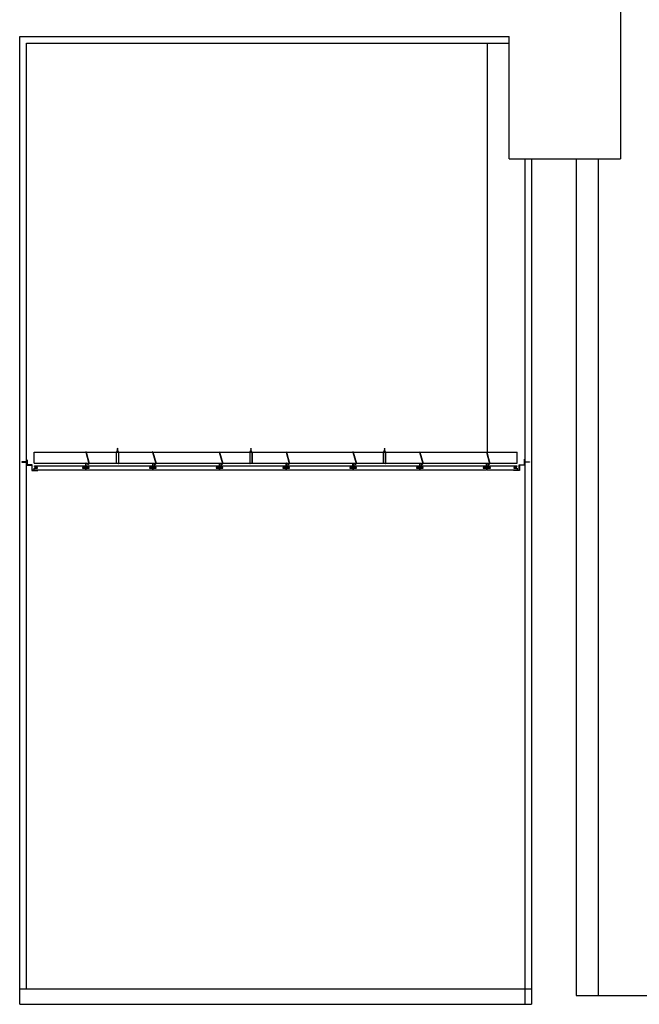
# Model space of a CAD drawing. Header units: millimetres. Extents: x 0 to 84100, y 0 to 59400.
# Tile 8 of 113: x 7923 to 9315, y 47438 to 49651. Entities that reach past the tile are written whole.
import ezdxf

# ---------------------------------------------------------------- set-up
doc = ezdxf.new("R2010")
doc.units = ezdxf.units.MM
doc.layers.add('9', color=8, linetype='Continuous')
doc.layers.add('건축', color=8, linetype='Continuous')

msp = doc.modelspace()

# ---------------------------------------------------------------- linework, layer by layer
at = {"layer": '9', "color": 8}
for p, q in [((7937.877, 47473.267), (7937.877, 49598.267)), ((7937.877, 49598.267), (9022.877, 49598.267)), ((8972.877, 49598.267), (8972.877, 48678.986)), ((9057.913, 49338.267), (9057.913, 47438.267)), ((7955.541, 48653.986), (7955.541, 48678.986)), ((7955.541, 48678.986), (9040.248, 48678.986)), ((8072.018, 48679.192), (8079.315, 48653.662)), ((8139.95, 48678.986), (8142.992, 48682.702)), ((8140.45, 48678.986), (8143.234, 48682.38)), ((8140.45, 48653.986), (8140.45, 48678.986)), ((8140.45, 48678.986), (8144.893, 48678.986)), ((8142.399, 48681.978), (8141.825, 48682.677)), ((8141.827, 48683.009), (8142.992, 48684.432)), ((8142.133, 48686.762), (8142.992, 48687.812)), ((8142.133, 48685.728), (8142.992, 48686.777)), ((8142.133, 48684.555), (8142.992, 48685.604)), ((8142.195, 48682.843), (8143.234, 48684.11)), ((8142.492, 48682.481), (8142.195, 48682.843)), ((8142.492, 48686.585), (8143.234, 48687.49)), ((8142.492, 48685.55), (8143.234, 48686.455)), ((8142.492, 48684.377), (8143.234, 48685.282)), ((8142.992, 48686.777), (8142.992, 48687.194)), ((8142.992, 48685.604), (8142.992, 48686.159)), ((8142.992, 48684.432), (8142.992, 48684.987)), ((8142.992, 48682.702), (8142.992, 48683.814)), ((8142.992, 48678.986), (8142.992, 48682.085)), ((8145.352, 48678.986), (8142.992, 48681.87)), ((8144.852, 48678.986), (8142.992, 48681.254)), ((8145.393, 48653.986), (8145.393, 48678.986)), ((8222.018, 48679.192), (8229.315, 48653.662)), ((8372.018, 48679.192), (8379.315, 48653.662)), ((8372.018, 48679.192), (8379.315, 48653.662)), ((8439.95, 48678.986), (8442.992, 48682.702)), ((8440.45, 48678.986), (8443.234, 48682.38)), ((8440.45, 48653.986), (8440.45, 48678.986)), ((8440.45, 48678.986), (8444.893, 48678.986)), ((8442.399, 48681.978), (8441.825, 48682.677)), ((8441.827, 48683.009), (8442.992, 48684.432)), ((8442.133, 48686.762), (8442.992, 48687.812)), ((8442.133, 48685.728), (8442.992, 48686.777)), ((8442.133, 48684.555), (8442.992, 48685.604)), ((8442.195, 48682.843), (8443.234, 48684.11)), ((8442.492, 48682.481), (8442.195, 48682.843)), ((8442.492, 48686.585), (8443.234, 48687.49)), ((8442.492, 48685.55), (8443.234, 48686.455)), ((8442.492, 48684.377), (8443.234, 48685.282)), ((8442.992, 48686.777), (8442.992, 48687.194)), ((8442.992, 48685.604), (8442.992, 48686.159)), ((8442.992, 48684.432), (8442.992, 48684.987)), ((8442.992, 48682.702), (8442.992, 48683.814)), ((8442.992, 48678.986), (8442.992, 48682.085)), ((8445.352, 48678.986), (8442.992, 48681.87)), ((8444.852, 48678.986), (8442.992, 48681.254)), ((8445.393, 48653.986), (8445.393, 48678.986)), ((8522.018, 48679.192), (8529.315, 48653.662)), ((8672.018, 48679.192), (8679.315, 48653.662)), ((8672.018, 48679.192), (8679.315, 48653.662)), ((8739.95, 48678.986), (8742.992, 48682.702)), ((8740.45, 48678.986), (8743.234, 48682.38)), ((8740.45, 48653.986), (8740.45, 48678.986)), ((8740.45, 48678.986), (8744.893, 48678.986)), ((8742.399, 48681.978), (8741.825, 48682.677)), ((8741.827, 48683.009), (8742.992, 48684.432)), ((8742.133, 48686.762), (8742.992, 48687.812)), ((8742.133, 48685.728), (8742.992, 48686.777)), ((8742.133, 48684.555), (8742.992, 48685.604)), ((8742.195, 48682.843), (8743.234, 48684.11)), ((8742.492, 48682.481), (8742.195, 48682.843)), ((8742.492, 48686.585), (8743.234, 48687.49)), ((8742.492, 48685.55), (8743.234, 48686.455)), ((8742.492, 48684.377), (8743.234, 48685.282)), ((8742.992, 48686.777), (8742.992, 48687.194)), ((8742.992, 48685.604), (8742.992, 48686.159)), ((8742.992, 48684.432), (8742.992, 48684.987)), ((8742.992, 48682.702), (8742.992, 48683.814)), ((8742.992, 48678.986), (8742.992, 48682.085)), ((8745.352, 48678.986), (8742.992, 48681.87)), ((8744.852, 48678.986), (8742.992, 48681.254)), ((8745.393, 48653.986), (8745.393, 48678.986)), ((8822.018, 48679.192), (8829.315, 48653.662)), ((8972.018, 48679.192), (8979.315, 48653.662)), ((9040.248, 48653.986), (9040.248, 48678.986)), ((7937.877, 48657.017), (7937.877, 48657.017)), ((7955.541, 48653.986), (9040.248, 48653.986)), ((8071.81, 48653.986), (8078.442, 48653.986)), ((8078.517, 48653.725), (8071.992, 48653.725)), ((8076.935, 48653.725), (8074.894, 48650.625)), ((8079.222, 48653.986), (8081.81, 48653.986)), ((8081.81, 48653.725), (8079.297, 48653.725)), ((8081.81, 48653.986), (8081.81, 48653.725)), ((8221.81, 48653.986), (8228.442, 48653.986)), ((8228.517, 48653.725), (8221.992, 48653.725)), ((8226.935, 48653.725), (8224.894, 48650.625)), ((8229.222, 48653.986), (8231.81, 48653.986)), ((8231.81, 48653.725), (8229.297, 48653.725)), ((8231.81, 48653.986), (8231.81, 48653.725)), ((8371.81, 48653.986), (8378.442, 48653.986)), ((8371.81, 48653.986), (8378.442, 48653.986)), ((8378.517, 48653.725), (8371.992, 48653.725)), ((8378.517, 48653.725), (8371.992, 48653.725)), ((8376.935, 48653.725), (8374.894, 48650.625)), ((8376.935, 48653.725), (8374.894, 48650.625)), ((8379.222, 48653.986), (8381.81, 48653.986)), ((8379.222, 48653.986), (8381.81, 48653.986)), ((8381.81, 48653.725), (8379.297, 48653.725)), ((8381.81, 48653.725), (8379.297, 48653.725)), ((8381.81, 48653.986), (8381.81, 48653.725)), ((8381.81, 48653.986), (8381.81, 48653.725)), ((8521.81, 48653.986), (8528.442, 48653.986)), ((8528.517, 48653.725), (8521.992, 48653.725)), ((8526.935, 48653.725), (8524.894, 48650.625)), ((8529.222, 48653.986), (8531.81, 48653.986)), ((8531.81, 48653.725), (8529.297, 48653.725)), ((8531.81, 48653.986), (8531.81, 48653.725)), ((8671.81, 48653.986), (8678.442, 48653.986)), ((8671.81, 48653.986), (8678.442, 48653.986)), ((8678.517, 48653.725), (8671.992, 48653.725)), ((8678.517, 48653.725), (8671.992, 48653.725)), ((8676.935, 48653.725), (8674.894, 48650.625)), ((8676.935, 48653.725), (8674.894, 48650.625)), ((8679.222, 48653.986), (8681.81, 48653.986)), ((8679.222, 48653.986), (8681.81, 48653.986)), ((8681.81, 48653.725), (8679.297, 48653.725)), ((8681.81, 48653.725), (8679.297, 48653.725)), ((8681.81, 48653.986), (8681.81, 48653.725)), ((8681.81, 48653.986), (8681.81, 48653.725)), ((8821.81, 48653.986), (8828.442, 48653.986)), ((8828.517, 48653.725), (8821.992, 48653.725)), ((8826.935, 48653.725), (8824.894, 48650.625)), ((8829.222, 48653.986), (8831.81, 48653.986)), ((8831.81, 48653.725), (8829.297, 48653.725)), ((8831.81, 48653.986), (8831.81, 48653.725)), ((8971.81, 48653.986), (8978.442, 48653.986)), ((8978.517, 48653.725), (8971.992, 48653.725)), ((8976.935, 48653.725), (8974.894, 48650.625)), ((8979.222, 48653.986), (8981.81, 48653.986)), ((8981.81, 48653.725), (8979.297, 48653.725)), ((8981.81, 48653.986), (8981.81, 48653.725)), ((9057.913, 48657.017), (9057.913, 48657.017)), ((8074.894, 48650.625), (8075.483, 48650.161)), ((8077.064, 48652.675), (8075.483, 48650.161)), ((8224.894, 48650.625), (8225.483, 48650.161)), ((8227.064, 48652.675), (8225.483, 48650.161)), ((8374.894, 48650.625), (8375.483, 48650.161)), ((8374.894, 48650.625), (8375.483, 48650.161)), ((8377.064, 48652.675), (8375.483, 48650.161)), ((8377.064, 48652.675), (8375.483, 48650.161)), ((8524.894, 48650.625), (8525.483, 48650.161)), ((8527.064, 48652.675), (8525.483, 48650.161)), ((8674.894, 48650.625), (8675.483, 48650.161)), ((8674.894, 48650.625), (8675.483, 48650.161)), ((8677.064, 48652.675), (8675.483, 48650.161)), ((8677.064, 48652.675), (8675.483, 48650.161)), ((8824.894, 48650.625), (8825.483, 48650.161)), ((8827.064, 48652.675), (8825.483, 48650.161)), ((8974.894, 48650.625), (8975.483, 48650.161)), ((8977.064, 48652.675), (8975.483, 48650.161)), ((7922.877, 47473.267), (9072.913, 47473.267))]:
    msp.add_line(p, q, dxfattribs=at)
for points in [[(8071.297, 48678.986), (8078.517, 48653.725, 0.87639588)], [(8139.95, 48678.986), (8139.95, 48653.986, 1), (8140.45, 48653.986, 0)], [(8142.492, 48686.585), (8142.492, 48686.166, 1)], [(8142.492, 48685.55), (8142.492, 48684.994, 1)], [(8142.492, 48684.377), (8142.492, 48683.821, 1)], [(8142.492, 48683.205), (8142.492, 48682.091, 1)], [(8142.492, 48681.475), (8142.492, 48678.986, 1)], [(8144.893, 48678.986), (8144.893, 48653.986, 1), (8145.393, 48653.986, 0)], [(8221.297, 48678.986), (8228.517, 48653.725, 0.87639588)], [(8371.297, 48678.986), (8378.517, 48653.725, 0.87639588)], [(8371.297, 48678.986), (8378.517, 48653.725, 0.87639588)], [(8439.95, 48678.986), (8439.95, 48653.986, 1), (8440.45, 48653.986, 0)], [(8442.492, 48686.585), (8442.492, 48686.166, 1)], [(8442.492, 48685.55), (8442.492, 48684.994, 1)], [(8442.492, 48684.377), (8442.492, 48683.821, 1)], [(8442.492, 48683.205), (8442.492, 48682.091, 1)], [(8442.492, 48681.475), (8442.492, 48678.986, 1)], [(8444.893, 48678.986), (8444.893, 48653.986, 1), (8445.393, 48653.986, 0)], [(8521.297, 48678.986), (8528.517, 48653.725, 0.87639588)], [(8671.297, 48678.986), (8678.517, 48653.725, 0.87639588)], [(8671.297, 48678.986), (8678.517, 48653.725, 0.87639588)], [(8739.95, 48678.986), (8739.95, 48653.986, 1), (8740.45, 48653.986, 0)], [(8742.492, 48686.585), (8742.492, 48686.166, 1)], [(8742.492, 48685.55), (8742.492, 48684.994, 1)], [(8742.492, 48684.377), (8742.492, 48683.821, 1)], [(8742.492, 48683.205), (8742.492, 48682.091, 1)], [(8742.492, 48681.475), (8742.492, 48678.986, 1)], [(8744.893, 48678.986), (8744.893, 48653.986, 1), (8745.393, 48653.986, 0)], [(8821.297, 48678.986), (8828.517, 48653.725, 0.87639588)], [(8971.297, 48678.986), (8978.517, 48653.725, 0.87639588)]]:
    msp.add_lwpolyline(points, format="xyb", dxfattribs=at)
for points in [[(7938.627, 48657.129), (7927.567, 48657.129), (7927.567, 48656.782), (7938.627, 48656.782)], [(9057.163, 48657.129), (9068.222, 48657.129), (9068.222, 48656.782), (9057.163, 48656.782)]]:
    msp.add_lwpolyline(points, dxfattribs=at)
for points in [[(7938.627, 48663.017), (7937.877, 48663.017), (7937.877, 48649.767), (7950.127, 48649.767), (7950.127, 48637.517), (7963.377, 48637.517), (7963.377, 48638.267), (7950.877, 48638.267), (7950.877, 48650.517), (7938.627, 48650.517)], [(7938.627, 48661.017), (7939.377, 48661.017), (7939.377, 48652.517), (7938.627, 48652.517)], [(8066.195, 48644.218), (8071.627, 48644.218), (8071.627, 48653.986), (8071.81, 48653.986), (8071.81, 48643.99), (8066.195, 48643.99)], [(8077.424, 48644.218), (8071.992, 48644.218), (8071.992, 48653.986), (8071.81, 48653.986), (8071.81, 48643.99), (8077.424, 48643.99)], [(8216.195, 48644.218), (8221.627, 48644.218), (8221.627, 48653.986), (8221.81, 48653.986), (8221.81, 48643.99), (8216.195, 48643.99)], [(8227.424, 48644.218), (8221.992, 48644.218), (8221.992, 48653.986), (8221.81, 48653.986), (8221.81, 48643.99), (8227.424, 48643.99)], [(8366.195, 48644.218), (8371.627, 48644.218), (8371.627, 48653.986), (8371.81, 48653.986), (8371.81, 48643.99), (8366.195, 48643.99)], [(8366.195, 48644.218), (8371.627, 48644.218), (8371.627, 48653.986), (8371.81, 48653.986), (8371.81, 48643.99), (8366.195, 48643.99)], [(8377.424, 48644.218), (8371.992, 48644.218), (8371.992, 48653.986), (8371.81, 48653.986), (8371.81, 48643.99), (8377.424, 48643.99)], [(8377.424, 48644.218), (8371.992, 48644.218), (8371.992, 48653.986), (8371.81, 48653.986), (8371.81, 48643.99), (8377.424, 48643.99)], [(8516.195, 48644.218), (8521.627, 48644.218), (8521.627, 48653.986), (8521.81, 48653.986), (8521.81, 48643.99), (8516.195, 48643.99)], [(8527.424, 48644.218), (8521.992, 48644.218), (8521.992, 48653.986), (8521.81, 48653.986), (8521.81, 48643.99), (8527.424, 48643.99)], [(8666.195, 48644.218), (8671.627, 48644.218), (8671.627, 48653.986), (8671.81, 48653.986), (8671.81, 48643.99), (8666.195, 48643.99)], [(8666.195, 48644.218), (8671.627, 48644.218), (8671.627, 48653.986), (8671.81, 48653.986), (8671.81, 48643.99), (8666.195, 48643.99)], [(8677.424, 48644.218), (8671.992, 48644.218), (8671.992, 48653.986), (8671.81, 48653.986), (8671.81, 48643.99), (8677.424, 48643.99)], [(8677.424, 48644.218), (8671.992, 48644.218), (8671.992, 48653.986), (8671.81, 48653.986), (8671.81, 48643.99), (8677.424, 48643.99)], [(8816.195, 48644.218), (8821.627, 48644.218), (8821.627, 48653.986), (8821.81, 48653.986), (8821.81, 48643.99), (8816.195, 48643.99)], [(8827.424, 48644.218), (8821.992, 48644.218), (8821.992, 48653.986), (8821.81, 48653.986), (8821.81, 48643.99), (8827.424, 48643.99)], [(8966.195, 48644.218), (8971.627, 48644.218), (8971.627, 48653.986), (8971.81, 48653.986), (8971.81, 48643.99), (8966.195, 48643.99)], [(8977.424, 48644.218), (8971.992, 48644.218), (8971.992, 48653.986), (8971.81, 48653.986), (8971.81, 48643.99), (8977.424, 48643.99)], [(9057.163, 48663.017), (9057.913, 48663.017), (9057.913, 48649.767), (9045.663, 48649.767), (9045.663, 48637.517), (9032.413, 48637.517), (9032.413, 48638.267), (9044.913, 48638.267), (9044.913, 48650.517), (9057.163, 48650.517)], [(9057.163, 48661.017), (9056.413, 48661.017), (9056.413, 48652.517), (9057.163, 48652.517)], [(8071.018, 48648.267), (8071.018, 48646.517), (8069.768, 48646.517), (8069.768, 48644.767), (8064.268, 48644.767), (8064.268, 48643.267), (8071.768, 48643.267), (8071.768, 48638.267), (7955.541, 48638.267), (7955.541, 48643.267), (7963.041, 48643.267), (7963.041, 48644.767), (7957.541, 48644.767), (7957.541, 48646.517), (7956.291, 48646.517), (7956.291, 48648.267)], [(8221.018, 48648.267), (8221.018, 48646.517), (8219.768, 48646.517), (8219.768, 48644.767), (8214.268, 48644.767), (8214.268, 48643.267), (8221.768, 48643.267), (8221.768, 48638.267), (8071.768, 48638.267), (8071.768, 48643.267), (8079.268, 48643.267), (8079.268, 48644.767), (8073.768, 48644.767), (8073.768, 48646.517), (8072.518, 48646.517), (8072.518, 48648.267)], [(8371.018, 48648.267), (8371.018, 48646.517), (8369.768, 48646.517), (8369.768, 48644.767), (8364.268, 48644.767), (8364.268, 48643.267), (8371.768, 48643.267), (8371.768, 48638.267), (8221.768, 48638.267), (8221.768, 48643.267), (8229.268, 48643.267), (8229.268, 48644.767), (8223.768, 48644.767), (8223.768, 48646.517), (8222.518, 48646.517), (8222.518, 48648.267)], [(8521.018, 48648.267), (8521.018, 48646.517), (8519.768, 48646.517), (8519.768, 48644.767), (8514.268, 48644.767), (8514.268, 48643.267), (8521.768, 48643.267), (8521.768, 48638.267), (8371.768, 48638.267), (8371.768, 48643.267), (8379.268, 48643.267), (8379.268, 48644.767), (8373.768, 48644.767), (8373.768, 48646.517), (8372.518, 48646.517), (8372.518, 48648.267)], [(8671.018, 48648.267), (8671.018, 48646.517), (8669.768, 48646.517), (8669.768, 48644.767), (8664.268, 48644.767), (8664.268, 48643.267), (8671.768, 48643.267), (8671.768, 48638.267), (8521.768, 48638.267), (8521.768, 48643.267), (8529.268, 48643.267), (8529.268, 48644.767), (8523.768, 48644.767), (8523.768, 48646.517), (8522.518, 48646.517), (8522.518, 48648.267)], [(8821.018, 48648.267), (8821.018, 48646.517), (8819.768, 48646.517), (8819.768, 48644.767), (8814.268, 48644.767), (8814.268, 48643.267), (8821.768, 48643.267), (8821.768, 48638.267), (8671.768, 48638.267), (8671.768, 48643.267), (8679.268, 48643.267), (8679.268, 48644.767), (8673.768, 48644.767), (8673.768, 48646.517), (8672.518, 48646.517), (8672.518, 48648.267)], [(8971.018, 48648.267), (8971.018, 48646.517), (8969.768, 48646.517), (8969.768, 48644.767), (8964.268, 48644.767), (8964.268, 48643.267), (8971.768, 48643.267), (8971.768, 48638.267), (8821.768, 48638.267), (8821.768, 48643.267), (8829.268, 48643.267), (8829.268, 48644.767), (8823.768, 48644.767), (8823.768, 48646.517), (8822.518, 48646.517), (8822.518, 48648.267)], [(9039.498, 48648.267), (9039.498, 48646.517), (9038.248, 48646.517), (9038.248, 48644.767), (9032.748, 48644.767), (9032.748, 48643.267), (9040.248, 48643.267), (9040.248, 48638.267), (8972.877, 48638.267), (8972.877, 48643.267), (8980.377, 48643.267), (8980.377, 48644.767), (8974.877, 48644.767), (8974.877, 48646.517), (8973.627, 48646.517), (8973.627, 48648.267)]]:
    msp.add_lwpolyline(points, close=True, dxfattribs=at)
for centre, radius, start, end in [((8071.657, 48679.089), 0.375, 15.951044, 195.951044), ((8140.2, 48678.882), 0.271, 22.729584, 157.270416), ((8142.044, 48682.842), 0.274, 139.137934, 221.711461), ((8142.302, 48686.663), 0.196, 131.979351, 323.758755), ((8142.302, 48685.628), 0.196, 131.979351, 323.758755), ((8142.302, 48684.455), 0.196, 131.979351, 323.758755), ((8143.031, 48687.592), 0.223, 323.001091, 100.122955), ((8143.031, 48686.558), 0.223, 323.001091, 100.122955), ((8143.031, 48685.385), 0.223, 323.001091, 100.122955), ((8143.031, 48684.213), 0.223, 323.001091, 100.122955), ((8143.031, 48682.483), 0.223, 323.001091, 100.122955), ((8145.143, 48678.882), 0.271, 22.729584, 157.270416), ((8221.657, 48679.089), 0.375, 15.951044, 195.951044), ((8371.657, 48679.089), 0.375, 15.951044, 195.951044), ((8371.657, 48679.089), 0.375, 15.951044, 195.951044), ((8440.2, 48678.882), 0.271, 22.729584, 157.270416), ((8442.044, 48682.842), 0.274, 139.137934, 221.711461), ((8442.302, 48686.663), 0.196, 131.979351, 323.758755), ((8442.302, 48685.628), 0.196, 131.979351, 323.758755), ((8442.302, 48684.455), 0.196, 131.979351, 323.758755), ((8443.031, 48687.592), 0.223, 323.001091, 100.122955), ((8443.031, 48686.558), 0.223, 323.001091, 100.122955), ((8443.031, 48685.385), 0.223, 323.001091, 100.122955), ((8443.031, 48684.213), 0.223, 323.001091, 100.122955), ((8443.031, 48682.483), 0.223, 323.001091, 100.122955), ((8445.143, 48678.882), 0.271, 22.729584, 157.270416), ((8521.657, 48679.089), 0.375, 15.951044, 195.951044), ((8671.657, 48679.089), 0.375, 15.951044, 195.951044), ((8671.657, 48679.089), 0.375, 15.951044, 195.951044), ((8740.2, 48678.882), 0.271, 22.729584, 157.270416), ((8742.044, 48682.842), 0.274, 139.137934, 221.711461), ((8742.302, 48686.663), 0.196, 131.979351, 323.758755), ((8742.302, 48685.628), 0.196, 131.979351, 323.758755), ((8742.302, 48684.455), 0.196, 131.979351, 323.758755), ((8743.031, 48687.592), 0.223, 323.001091, 100.122955), ((8743.031, 48686.558), 0.223, 323.001091, 100.122955), ((8743.031, 48685.385), 0.223, 323.001091, 100.122955), ((8743.031, 48684.213), 0.223, 323.001091, 100.122955), ((8743.031, 48682.483), 0.223, 323.001091, 100.122955), ((8745.143, 48678.882), 0.271, 22.729584, 157.270416), ((8821.657, 48679.089), 0.375, 15.951044, 195.951044), ((8971.657, 48679.089), 0.375, 15.951044, 195.951044), ((8077.726, 48654.226), 0.936, 212.367075, 327.632925), ((8077.726, 48654.226), 1.686, 246.874454, 340.438379), ((8227.726, 48654.226), 0.936, 212.367075, 327.632925), ((8227.726, 48654.226), 1.686, 246.874454, 340.438379), ((8377.726, 48654.226), 0.936, 212.367075, 327.632925), ((8377.726, 48654.226), 0.936, 212.367075, 327.632925), ((8377.726, 48654.226), 1.686, 246.874454, 340.438379), ((8377.726, 48654.226), 1.686, 246.874454, 340.438379), ((8527.726, 48654.226), 0.936, 212.367075, 327.632925), ((8527.726, 48654.226), 1.686, 246.874454, 340.438379), ((8677.726, 48654.226), 0.936, 212.367075, 327.632925), ((8677.726, 48654.226), 0.936, 212.367075, 327.632925), ((8677.726, 48654.226), 1.686, 246.874454, 340.438379), ((8677.726, 48654.226), 1.686, 246.874454, 340.438379), ((8827.726, 48654.226), 0.936, 212.367075, 327.632925), ((8827.726, 48654.226), 1.686, 246.874454, 340.438379), ((8977.726, 48654.226), 0.936, 212.367075, 327.632925), ((8977.726, 48654.226), 1.686, 246.874454, 340.438379)]:
    msp.add_arc(centre, radius, start, end, dxfattribs=at)
at = {"layer": '건축', "color": 8}
for p, q in [((9272.877, 51453.267), (9272.877, 49338.267)), ((7922.877, 47438.267), (7922.877, 49613.267)), ((7922.877, 47438.267), (7922.877, 49613.267)), ((7922.877, 49613.267), (9022.877, 49613.267)), ((9022.877, 49338.267), (9022.877, 49613.267)), ((9022.877, 49338.267), (9022.877, 49613.267)), ((9022.877, 49338.267), (9272.877, 49338.267)), ((9022.877, 49338.267), (9272.877, 49338.267)), ((9072.913, 49338.267), (9072.913, 47438.267)), ((9172.913, 49338.267), (9172.913, 47458.267)), ((9222.877, 48513.267), (9222.877, 49338.267)), ((9222.877, 47458.267), (9222.877, 49338.267)), ((9172.913, 47458.267), (10352.914, 47458.267)), ((7922.877, 47438.267), (9072.913, 47438.267))]:
    msp.add_line(p, q, dxfattribs=at)

doc.saveas('drawing.dxf')
